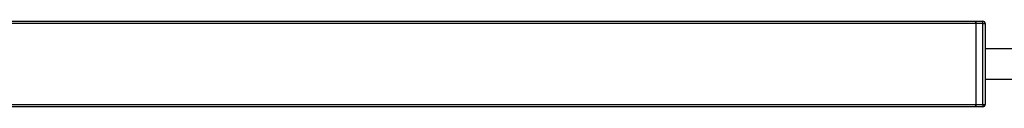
# Model space of a CAD drawing. Header units: millimetres. Extents: x -1015 to 2925, y 357 to 841.
# Tile 9 of 15: x 109 to 320, y 823 to 841. Entities that reach past the tile are written whole.
import ezdxf

# ---------------------------------------------------------------- set-up
doc = ezdxf.new("R2010")
doc.units = ezdxf.units.MM

# ---------------------------------------------------------------- blocks, each defined once
blk = doc.blocks.new('Drawing View1')
at = {"color": 7, "linetype": 'Continuous', "lineweight": 25}
for p, q in [((157.21, 12.4), (453.19, 12.4)), ((453.19, 11.9), (157.21, 11.9)), ((453.19, 12.4), (453.19, 11.9)), ((453.19, 12.4), (453.2, 12.4)), ((453.19, 11.9), (453.19, -5.4)), ((453.2, 11.9), (453.19, 11.9)), ((453.2, 12.4), (454.7, 12.4)), ((453.2, 11.9), (453.2, 12.4)), ((454.7, 11.9), (453.2, 11.9)), ((453.2, 11.9), (453.2, -5.4)), ((454.7, 11.9), (454.7, 12.4)), ((454.7, -5.4), (454.7, 11.9)), ((454.7, 11.9), (455.2, 11.9)), ((455.2, 11.9), (455.2, -5.4)), ((157.21, -5.4), (453.19, -5.4)), ((453.19, -5.9), (157.21, -5.9)), ((453.19, -5.4), (453.19, -5.9)), ((453.19, -5.4), (453.2, -5.4)), ((453.19, -5.9), (453.2, -5.9)), ((453.2, -5.4), (454.7, -5.4)), ((453.2, -5.9), (453.2, -5.4)), ((454.7, -5.9), (453.2, -5.9)), ((454.7, -5.4), (455.2, -5.4)), ((454.7, -5.4), (454.7, -5.9))]:
    blk.add_line(p, q, dxfattribs=at)
for centre, start, end in [((454.7, 11.9), 0, 90), ((454.7, -5.4), 270, 0)]:
    blk.add_arc(centre, 0.5, start, end, dxfattribs=at)
for points, knots in [([(605.4, 6.5), (601.82, 6.5), (594.99, 6.5), (585.21, 6.5), (576.37, 6.5), (568.39, 6.5), (560.6, 6.5), (553.1, 6.5), (545.97, 6.5), (539.3, 6.5), (532.67, 6.5), (525.67, 6.5), (518.56, 6.5), (508.21, 6.5), (494.7, 6.5), (480.81, 6.5), (469.78, 6.5), (463.64, 6.5), (459.66, 6.5), (457.75, 6.5), (456.24, 6.5), (455.36, 6.5), (455.1, 6.5)], [0, 0, 0, 0, 0.07142, 0.1362, 0.194819, 0.247722, 0.295313, 0.35022, 0.397401, 0.437515, 0.483379, 0.529746, 0.577253, 0.625419, 0.736509, 0.847269, 0.902794, 0.956498, 0.96957, 0.982321, 0.994657, 1, 1, 1, 1]), ([(455.1, 0), (455.44, 0), (457.39, 0), (461.12, 0), (466.21, 0), (471.37, 0), (476.54, 0), (484.07, 0), (493.83, 0), (503.48, 0), (510.57, 0), (515.14, 0), (519.59, 0), (524.33, 0), (529.83, 0), (535.97, 0), (542.73, 0), (550.09, 0), (558.44, 0), (567.1, 0), (575.99, 0), (585.03, 0), (594.92, 0), (601.81, 0), (605.4, 0)], [0, 0, 0, 0, 0.006909, 0.040014, 0.07389, 0.108574, 0.142782, 0.17704, 0.258825, 0.337733, 0.369938, 0.40045, 0.428944, 0.458795, 0.495175, 0.538733, 0.581401, 0.630143, 0.68551, 0.748116, 0.802824, 0.862779, 0.928365, 1, 1, 1, 1])]:
    blk.add_open_spline(points, degree=3, knots=knots, dxfattribs=at)

msp = doc.modelspace()

# ---------------------------------------------------------------- block references
at = {"color": 7, "linetype": 'Continuous', "lineweight": 25}
msp.add_blockref('Drawing View1', (-139.24, 828.64), dxfattribs=at)

doc.saveas('drawing.dxf')
